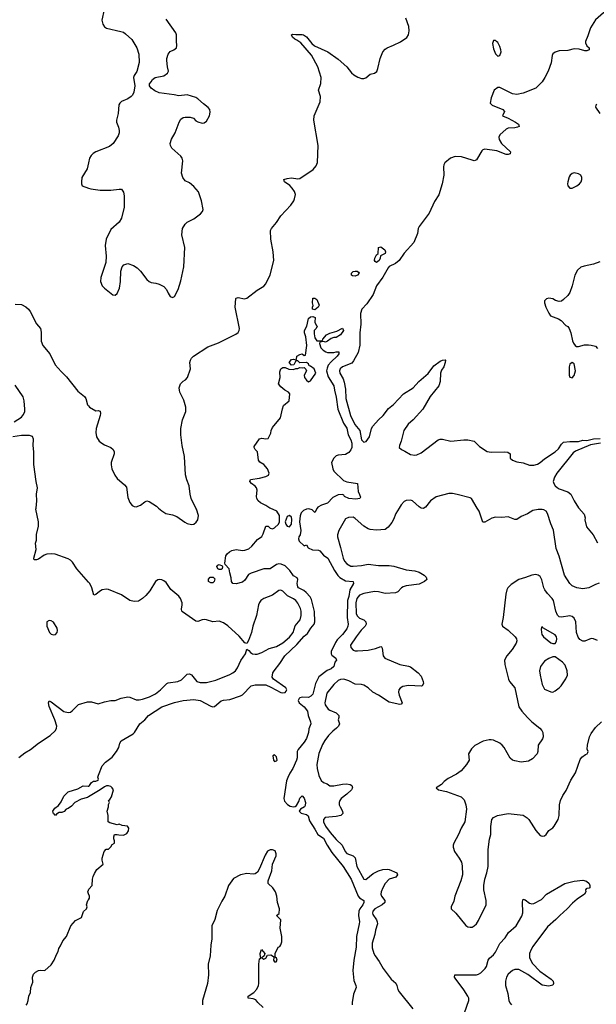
# Model space of a CAD drawing. Header units: inches. Extents: x 2220522 to 2384314, y 721474 to 893490.
# Tile 51 of 256: x 2249353 to 2254778, y 795333 to 804594. Entities that reach past the tile are written whole.
import ezdxf

# ---------------------------------------------------------------- set-up
doc = ezdxf.new("R2010")
doc.units = ezdxf.units.IN
doc.header["$MEASUREMENT"] = 0
for name, color, linetype in [('C2749', 7, 'Continuous'), ('C2759', 7, 'Continuous'), ('C2840', 7, 'Continuous'), ('C2850', 7, 'Continuous')]:
    doc.layers.add(name, color=color, linetype=linetype)

msp = doc.modelspace()

# ---------------------------------------------------------------- linework, layer by layer
at = {"layer": 'C2749', "color": 5}
for points, elevation in [([(2250000, 799304.8), (2249890, 799429.2), (2249850, 799491.4), (2249830, 799512), (2249810, 799524.5), (2249685.6, 799565.6), (2249650, 799571.5), (2249610, 799567.1), (2249583.9, 799556.1), (2249530, 799521.1), (2249510, 799513.5), (2249490, 799512.7), (2249485.3, 799530), (2249509.2, 799610), (2249502.8, 799670), (2249510, 799698), (2249512.3, 799752.3), (2249528.7, 799830), (2249530.3, 799869.7), (2249506.1, 799990), (2249507.2, 800000)], 180), ([(2249346.6, 797653.4), (2249401.2, 797698.8), (2249456.2, 797730), (2249531.6, 797790), (2249639.1, 797860.9), (2249688.7, 797910), (2249700.9, 797930), (2249701.2, 797950), (2249683.2, 798010), (2249630, 798134), (2249622.9, 798170), (2249630, 798186), (2249650, 798179.3), (2249767.7, 798087.7), (2249810, 798078), (2249830, 798081.6), (2249846.8, 798093.2), (2249905.7, 798154.3), (2249990, 798177.3), (2250000, 798177.2)], 180), ([(2250000, 797284.8), (2249990, 797279), (2249930, 797262), (2249872, 797230), (2249842, 797198), (2249810, 797175.3), (2249791.1, 797168.9), (2249770, 797148), (2249750, 797138), (2249723.6, 797136.4), (2249698, 797122), (2249690, 797108), (2249682, 797122), (2249670, 797126), (2249666, 797150), (2249683.1, 797176.9), (2249717.2, 797202.8), (2249743.1, 797236.9), (2249768, 797290), (2249810, 797330.8), (2249899.5, 797360.5), (2249950, 797386.8), (2249996, 797384), (2250000, 797386)], 160), ([(2250000, 796372.8), (2249993.2, 796390), (2250000, 796408.1)], 160), ([(2249414, 795326), (2249423.1, 795336.9), (2249434, 795370), (2249438, 795410), (2249454.6, 795445.4), (2249459, 795490), (2249478, 795542), (2249473.2, 795590), (2249483.2, 795616.8), (2249503.2, 795636.8), (2249530, 795650.8), (2249550, 795654.8), (2249590, 795651.3), (2249650, 795704.7), (2249679, 795750), (2249698, 795802), (2249715.3, 795830), (2249722, 795858), (2249738, 795882), (2249759, 795930), (2249792.7, 795970), (2249833.2, 796070), (2249879.3, 796120.7), (2249935.3, 796150), (2249954.6, 796205.4), (2249982, 796230), (2249988.7, 796250), (2249982, 796270), (2249995.3, 796310), (2250000, 796317.3)], 160)]:
    msp.add_lwpolyline(points, dxfattribs=dict(at, elevation=elevation))
at = {"layer": 'C2749', "color": 5, "elevation": 220}
msp.add_lwpolyline([(2249630, 798942.7), (2249607.3, 798930), (2249608, 798890), (2249634.8, 798830), (2249650, 798814.8), (2249670, 798807.3), (2249690, 798811), (2249705.2, 798830), (2249709.3, 798850), (2249704.5, 798870), (2249670, 798926.6), (2249650, 798940.9)], close=True, dxfattribs=at)
at = {"layer": 'C2759', "color": 5}
for points, elevation in [([(2250000, 797386), (2250009.3, 797390.7), (2250030, 797418), (2250049, 797431), (2250070, 797431.3), (2250090, 797442), (2250094, 797450), (2250089.1, 797469.1), (2250094, 797490), (2250130, 797576), (2250159, 797610), (2250223.2, 797656.8), (2250265.2, 797710), (2250285.2, 797750), (2250295.3, 797790), (2250308, 797810), (2250421.5, 797878.5), (2250434, 797890), (2250483.7, 797970), (2250529.8, 798010.2), (2250566, 798050), (2250690, 798131), (2250808.6, 798171.4), (2250890, 798190.9), (2250990, 798201.4), (2251050, 798190.2), (2251150, 798135.9), (2251170, 798132), (2251184.9, 798135.1), (2251250, 798186.3), (2251270, 798195.3), (2251330, 798200.3), (2251430, 798233.6), (2251450, 798245.3), (2251530, 798327.8), (2251570, 798339.4), (2251670, 798337), (2251717.3, 798317.3), (2251810, 798266.8), (2251830, 798261.5), (2251850, 798265.7), (2251860.8, 798279.2), (2251865.8, 798290), (2251855.9, 798310), (2251741.7, 798390), (2251729.8, 798410), (2251735.8, 798450), (2251746, 798470), (2251800.9, 798539.1), (2251847.7, 798610), (2251962, 798718), (2252030, 798795.4), (2252060.4, 798819.6), (2252090.8, 798870), (2252123.4, 798910), (2252128.8, 798930), (2252126.6, 799026.6), (2252099.7, 799139.7), (2252084.9, 799164.9), (2252047.6, 799207.6), (2252025, 799225), (2251976.3, 799250), (2251970, 799258.4), (2251962.8, 799290), (2251969.6, 799330), (2251964.5, 799344.5), (2251930, 799364.7), (2251894.8, 799414.8), (2251850, 799458), (2251813.2, 799473.2), (2251790, 799474.7), (2251770, 799468.5), (2251710, 799428.4), (2251650, 799427.8), (2251530, 799389.7), (2251505.4, 799374.6), (2251470, 799322), (2251450, 799305.1), (2251390, 799287.3), (2251358, 799290), (2251346, 799310), (2251344.1, 799344.1), (2251329.3, 799390), (2251325.2, 799430), (2251286, 799470), (2251283.1, 799483.1), (2251291.8, 799550), (2251304.2, 799570), (2251325.6, 799590), (2251350, 799601.1), (2251390, 799610.3), (2251450, 799601.7), (2251470, 799603.6), (2251510, 799618.3), (2251537.2, 799642.8), (2251590, 799704.2), (2251630, 799734.4), (2251643, 799757), (2251670, 799830.7), (2251690, 799830.8), (2251710, 799810.5), (2251730, 799805.7), (2251750, 799814.9), (2251787.3, 799850), (2251797.4, 799870), (2251797.3, 799930), (2251771.4, 799971.4), (2251710, 799998.3), (2251707.4, 800000)], 160), ([(2250660.3, 800000), (2250690, 799973), (2250726.8, 799950), (2250790, 799936.4), (2250830, 799921.6), (2250906.8, 799866.8), (2250930, 799855.8), (2250970, 799846.4), (2250990, 799850.6), (2251012.7, 799867.3), (2251029.4, 799890), (2251035.1, 799930), (2251016.9, 799990), (2251011.8, 800000)], 180), ([(2252153.2, 800000), (2252130, 799959), (2252103.2, 799983.2), (2252072, 799992), (2252050, 799989.6), (2252022.3, 799977.7), (2252002.7, 799957.2), (2251991.8, 799928.2), (2251985.2, 799870), (2251998.5, 799790), (2251992, 799750), (2251978.4, 799730), (2251975.3, 799710), (2251983.7, 799690), (2252030, 799644.9), (2252050, 799654), (2252067.4, 799627.4), (2252106.3, 799606.3), (2252165.3, 799605.3), (2252178.3, 799598.3), (2252210, 799557.8), (2252251.3, 799530), (2252314.9, 799414.9), (2252346.8, 799366.8), (2252366, 799346), (2252417.4, 799317.4), (2252490.1, 799310.1), (2252493.8, 799290), (2252458.9, 799230), (2252449.4, 799170), (2252437.9, 799130), (2252435.4, 798970), (2252443.9, 798910), (2252439.8, 798890), (2252430, 798865.3), (2252390.1, 798810), (2252340.2, 798759.8), (2252323.3, 798736.7), (2252282, 798650), (2252283.5, 798630), (2252290, 798615.8), (2252328.4, 798590), (2252333, 798570), (2252317.6, 798550), (2252308.9, 798510), (2252282, 798490), (2252246.1, 798473.8), (2252168, 798412), (2252135.2, 798350), (2252111, 798250), (2252093.1, 798230), (2252070, 798220.4), (2252010, 798222.4), (2251990, 798216.5), (2251981.8, 798210), (2251971.8, 798190), (2251981.1, 798170), (2252030.2, 798130), (2252060.3, 798090), (2252066, 798050), (2252090.3, 797990.4), (2252092.2, 797970), (2252074.7, 797925.3), (2252069.1, 797889.1), (2252050, 797832.8), (2252030, 797798.8), (2251972.4, 797730), (2251964.8, 797710), (2251964.4, 797650), (2251957.2, 797630), (2251922, 797550), (2251894, 797506), (2251874.7, 797465.3), (2251864.6, 797435.4), (2251838.9, 797270), (2251845.4, 797245.4), (2251871.3, 797211.3), (2251896.6, 797196.6), (2251929.2, 797190.8), (2251945.3, 797194.7), (2251956.8, 797203.2), (2251980.3, 797239.7), (2251990, 797270.7), (2252010, 797294), (2252030, 797270.8), (2252040.7, 797230), (2252037.3, 797202.7), (2252031.3, 797190), (2251994.8, 797170), (2251983.8, 797150), (2252000.7, 797130), (2252050, 797117.3), (2252065.5, 797105.5), (2252079.3, 797059.3), (2252130, 796981.3), (2252156.9, 796930), (2252210, 796895.3), (2252245.1, 796830), (2252290, 796761.4), (2252396.8, 796630), (2252470.8, 796510), (2252535.9, 796350), (2252550, 796333.5), (2252592.2, 796310), (2252590.7, 796290), (2252582.3, 796270), (2252552.8, 796230), (2252544.7, 796210), (2252541.5, 796170), (2252549.3, 796110), (2252547.8, 796090), (2252522.9, 795970), (2252519.2, 795870), (2252496.4, 795750), (2252487.8, 795650), (2252495.9, 795555.9), (2252516, 795510), (2252517.6, 795490), (2252492.4, 795430), (2252480.5, 795350), (2252480.5, 795330)], 160), ([(2252921.9, 800000), (2252890.3, 799950), (2252870, 799893.2), (2252853.9, 799866.1), (2252819.7, 799820.3), (2252790, 799800.5), (2252710, 799792.4), (2252650, 799799.8), (2252630, 799805.3), (2252590, 799828.9), (2252510, 799903.4), (2252490, 799914.9), (2252447.8, 799912.2), (2252419.5, 799900.5), (2252356.9, 799790), (2252342.4, 799750), (2252341.5, 799730), (2252372.8, 799630), (2252396.8, 799530), (2252410, 799501.3), (2252430, 799474.6), (2252470, 799454.9), (2252490, 799453.2), (2252570, 799460.2), (2252630, 799472.9), (2252730, 799459.7), (2252830, 799460.3), (2252873.9, 799453.9), (2252990, 799419), (2253070, 799409), (2253110, 799396.5), (2253159.1, 799370), (2253178, 799350), (2253182, 799330), (2253160.7, 799310), (2253110, 799286.2), (2252990, 799267.8), (2252961.3, 799258.7), (2252946, 799250), (2252910, 799212.6), (2252890, 799202), (2252790, 799196.8), (2252730, 799214), (2252690, 799215.7), (2252590, 799197.8), (2252550, 799181.1), (2252525.4, 799150), (2252516.2, 799110), (2252519.8, 799010), (2252527.4, 798987.4), (2252536.4, 798976.4), (2252550, 798965.7), (2252590.6, 798950), (2252610, 798930.6), (2252611.8, 798910), (2252603.7, 798890), (2252566.4, 798853.6), (2252517.4, 798790), (2252466.3, 798710), (2252468.9, 798690), (2252490, 798665.3), (2252510, 798657), (2252530, 798656.5), (2252630, 798665.5), (2252700.1, 798679.9), (2252750, 798698.4), (2252755.8, 798695.8), (2252764.1, 798684.1), (2252771.5, 798611.5), (2252788.2, 798590), (2252928.3, 798528.3), (2253010, 798514.4), (2253030, 798506.7), (2253100.4, 798450), (2253130, 798419.1), (2253150.5, 798370), (2253150.8, 798350), (2253138, 798330), (2253130, 798326), (2253010, 798333.3), (2252958.6, 798321.4), (2252933, 798307), (2252918.7, 798290), (2252915.6, 798270), (2252921.8, 798241.8), (2252952.2, 798170), (2252943.4, 798156.6), (2252928.4, 798151.6), (2252830, 798173.6), (2252730, 798241.6), (2252676.9, 798270), (2252630, 798311), (2252590, 798335.9), (2252570, 798342), (2252510, 798345.8), (2252450, 798376.4), (2252402, 798390), (2252370, 798388.5), (2252350, 798378), (2252310, 798340.4), (2252241.6, 798258.4), (2252224.4, 798170), (2252226.9, 798150), (2252256, 798110), (2252270, 798099.2), (2252330, 798075.8), (2252354.9, 798050), (2252356.4, 798030), (2252350.6, 798010), (2252363, 797970), (2252352.2, 797950), (2252333.7, 797930), (2252297.8, 797902.2), (2252259.6, 797860.4), (2252224.5, 797815.5), (2252201.9, 797778.1), (2252167.3, 797692.7), (2252150.1, 797590), (2252152.5, 797550), (2252166.7, 797486.7), (2252190, 797438), (2252210, 797418.7), (2252245.7, 797405.7), (2252270, 797388.2), (2252308.6, 797388.6), (2252390, 797404.6), (2252426.5, 797406.5), (2252461, 797401), (2252478.7, 797390), (2252484.9, 797370), (2252474, 797350), (2252431.6, 797310), (2252377.3, 797270), (2252364.4, 797250), (2252358.5, 797230), (2252359.6, 797210), (2252366.7, 797190), (2252391.6, 797150), (2252393.4, 797126.6), (2252373.4, 797110), (2252330, 797098.5), (2252228.4, 797091.6), (2252210.3, 797070), (2252212.4, 797050), (2252230.1, 797010), (2252272.9, 796950), (2252330, 796883.5), (2252385.4, 796830), (2252414.8, 796770), (2252430, 796753.1), (2252490, 796731), (2252507.7, 796710), (2252526.3, 796630), (2252590, 796510.4), (2252610, 796507.6), (2252677.4, 796562.6), (2252730, 796590.2), (2252770, 796600.6), (2252810, 796605.2), (2252830, 796601.6), (2252902.4, 796570), (2252906, 796550), (2252891.6, 796530), (2252830, 796509.8), (2252791, 796470), (2252770, 796429.7), (2252755, 796390), (2252752.2, 796370), (2252757.1, 796350), (2252789.1, 796310), (2252787.7, 796290), (2252763.2, 796270), (2252693.6, 796230), (2252676.9, 796210), (2252672.9, 796190), (2252676.8, 796176.8), (2252709, 796129), (2252717.1, 796110), (2252718.3, 796090), (2252699.3, 796030), (2252693.8, 795990), (2252667.9, 795910), (2252670, 795864.7), (2252686.4, 795810), (2252697.1, 795790), (2252736.4, 795736.4), (2252771.4, 795671.4), (2252847, 795570), (2252892.2, 795532.2), (2252902.6, 795510), (2252911.5, 795471.5), (2252924.4, 795450), (2253053.1, 795290)], 180), ([(2253154.9, 800000), (2253150, 799997.4), (2253133, 800000)], 180), ([(2254806.2, 799293.8), (2254770, 799281.6), (2254707.3, 799250), (2254650, 799242), (2254593.2, 799250), (2254550, 799269.8), (2254530, 799292.6), (2254479.2, 799370), (2254427.1, 799547.1), (2254399.6, 799619.6), (2254373.7, 799793.7), (2254350, 799851.3), (2254318.1, 799950), (2254305.6, 799970), (2254284.3, 799984.3), (2254270, 799988.3), (2254232.2, 799987.8), (2254181.5, 799978.5), (2254130, 799947.6), (2254070, 799920.3), (2254030, 799894), (2254010, 799892.9), (2253950, 799917.7), (2253890, 799912), (2253830, 799914.4), (2253796, 799904), (2253730, 799867), (2253710, 799869.4), (2253676, 799970), (2253657.6, 800000)], 180), ([(2254612.6, 800000), (2254662.5, 799942.5), (2254673.4, 799910), (2254669.3, 799890), (2254684.3, 799824.3), (2254747.2, 799750), (2254790, 799674)], 180), ([(2254790, 798755.6), (2254750, 798771.1), (2254730, 798773.7), (2254670, 798749.8), (2254650, 798749.8), (2254624.2, 798764.2), (2254607.4, 798787.4), (2254593, 798830), (2254583.8, 798930), (2254570, 798965.6), (2254550, 798982.2), (2254530, 798986.4), (2254450, 798973.4), (2254430, 798978.6), (2254413.2, 798993.2), (2254396.6, 799030), (2254374.4, 799130), (2254363.7, 799150), (2254317.5, 799197.5), (2254294.1, 799230), (2254284.5, 799250), (2254265.1, 799325.1), (2254250, 799356), (2254230, 799369.5), (2254210, 799374.5), (2254170, 799369.6), (2254112.9, 799347.1), (2254050.2, 799329.8), (2253976.9, 799283.1), (2253946, 799250), (2253936.4, 799230), (2253927.2, 799190), (2253902.4, 798970), (2253890.6, 798910), (2253894.8, 798890), (2253950, 798852.4), (2254016, 798790), (2254027.6, 798770), (2254030, 798752), (2254023.7, 798730), (2253986.4, 798670), (2253935.6, 798610), (2253913.4, 798570), (2253916, 798530), (2253951.2, 798391.2), (2253962, 798370), (2254010.1, 798310.1), (2254050.2, 798130), (2254078.2, 798090), (2254130, 798030.3), (2254170, 797988.8), (2254246.4, 797930), (2254266, 797910), (2254275.3, 797890), (2254276.5, 797850), (2254270.3, 797830), (2254230.4, 797770), (2254228.9, 797710), (2254222.6, 797690), (2254179.1, 797640.9), (2254140.2, 797619.8), (2254070.4, 797609.6), (2254010, 797622), (2253989.8, 797629.8), (2253966.8, 797646.8), (2253910, 797749.6), (2253891.8, 797771.8), (2253870, 797788.5), (2253810, 797816.9), (2253790, 797820.4), (2253770, 797820.4), (2253712.3, 797807.7), (2253634, 797766), (2253603.2, 797736.8), (2253575.8, 797690), (2253580.3, 797630), (2253556.9, 797590), (2253505.3, 797530), (2253462.2, 797497.8), (2253383, 797457), (2253347.3, 797430), (2253319.9, 797400.1), (2253272, 797370), (2253292, 797350), (2253370, 797336.3), (2253506, 797286), (2253535, 797255), (2253551.8, 797210), (2253557, 797170), (2253542, 797050), (2253504.9, 796990), (2253481.6, 796930), (2253436.3, 796850), (2253430.6, 796830), (2253430.5, 796810), (2253443.8, 796770), (2253488.1, 796708.1), (2253509, 796669), (2253515.4, 796635.4), (2253518.6, 796550), (2253504.2, 796495.8), (2253448.2, 796350), (2253438, 796302), (2253411, 796250), (2253411.1, 796231.1), (2253454.8, 796190), (2253550, 796074.8), (2253570, 796062), (2253590, 796058), (2253610, 796059.3), (2253630, 796070.5), (2253650, 796090.5), (2253670, 796122), (2253741.1, 796270), (2253741.7, 796310), (2253718.8, 796410), (2253718.8, 796450), (2253727.6, 796510), (2253747.3, 796570), (2253759.8, 796630), (2253761.5, 796790), (2253774.5, 796885.5), (2253785.4, 796930), (2253785.1, 797005.1), (2253793.6, 797070), (2253810.9, 797089.1), (2253849.8, 797110.2), (2253950, 797129.2), (2254090, 797112), (2254127, 797087), (2254143.1, 797070), (2254210, 796967.3), (2254250, 796922), (2254270, 796914.8), (2254290, 796917.3), (2254305.2, 796930), (2254331.6, 796968.4), (2254367.5, 796992.5), (2254382.7, 797010), (2254419.6, 797070), (2254428, 797110), (2254430.9, 797209.1), (2254442.3, 797250), (2254464, 797296), (2254495.7, 797344.3), (2254537.4, 797442.6), (2254582, 797510), (2254625, 797635), (2254643, 797657), (2254676.3, 797683.7), (2254693.2, 797690), (2254698.9, 797701.1), (2254702.7, 797710), (2254692.9, 797732.9), (2254693.7, 797770), (2254715.1, 797850), (2254730, 797880.5), (2254770, 797936.4), (2254825.6, 797990)], 220), ([(2250000, 798177.2), (2250030, 798176.9), (2250090, 798158), (2250150, 798178.7), (2250210, 798190.3), (2250250, 798192.2), (2250307.5, 798212.5), (2250370, 798224), (2250390, 798221.8), (2250450, 798197.9), (2250476.1, 798196.1), (2250510, 798202.3), (2250574.4, 798225.6), (2250630, 798252.7), (2250677, 798290), (2250737.4, 798350), (2250750, 798355.7), (2250840.7, 798370), (2250876.3, 798383.7), (2250930, 798438.5), (2250950, 798440.2), (2250970, 798431.3), (2251020.9, 798370), (2251050, 798359.2), (2251110, 798360.8), (2251197.8, 798382.2), (2251330, 798435.3), (2251358, 798450), (2251382, 798470), (2251403.4, 798496.6), (2251432.9, 798567.1), (2251477.2, 798630), (2251490, 798674), (2251510, 798662), (2251523.5, 798643.5), (2251542, 798630), (2251570, 798624.9), (2251587.5, 798627.5), (2251630, 798641.3), (2251701.6, 798678.4), (2251770, 798697.5), (2251830, 798732.3), (2251890, 798786.1), (2251925.7, 798830), (2251946.1, 798893.9), (2251992, 798948), (2252001, 798990), (2252000.7, 799030), (2251994.4, 799054.4), (2251970, 799105.1), (2251952.5, 799130), (2251930, 799147.3), (2251874.1, 799174.1), (2251830, 799217.6), (2251810, 799227.6), (2251790, 799225.1), (2251730, 799180.5), (2251650.6, 799150), (2251623, 799130), (2251610, 799112.7), (2251600.3, 799090), (2251580.2, 798990), (2251547.6, 798890), (2251533.4, 798830), (2251505.5, 798754.5), (2251490, 798726), (2251470, 798734), (2251416.4, 798796.4), (2251312.3, 798892.3), (2251270, 798922.7), (2251230, 798936.4), (2251170, 798932), (2251110, 798949.7), (2251090, 798951.3), (2251070, 798949.6), (2251030, 798933.6), (2251010, 798936.9), (2250884.8, 799024.8), (2250878, 799030), (2250874, 799050), (2250882.6, 799090), (2250881.7, 799110), (2250864.6, 799150), (2250850, 799171.2), (2250775.6, 799235.6), (2250730, 799301.2), (2250710, 799316.6), (2250690, 799324.8), (2250670, 799329.5), (2250653, 799327), (2250630, 799310.5), (2250576.4, 799223.6), (2250541.4, 799178.6), (2250510, 799148.7), (2250470, 799126.1), (2250430, 799123.1), (2250390, 799132.7), (2250310, 799185.9), (2250190, 799234.7), (2250170, 799236.7), (2250130, 799231.1), (2250103.7, 799216.3), (2250070, 799186.2), (2250050, 799181.6), (2250030.5, 799250), (2250011.7, 799291.7), (2250000, 799304.8)], 180), ([(2250000, 796408.1), (2250003.2, 796416.8), (2250034, 796450), (2250039, 796510), (2250045.6, 796534.4), (2250057.2, 796562.8), (2250080.2, 796599.8), (2250138, 796650), (2250128, 796690), (2250128.4, 796708.4), (2250148.4, 796771.6), (2250167.3, 796792.7), (2250190, 796794), (2250210, 796814), (2250223.1, 796836.9), (2250246, 796850), (2250246, 796870), (2250238, 796890), (2250238, 796910), (2250246, 796930), (2250270, 796932), (2250286, 796926), (2250330, 796922.8), (2250361.2, 796938.8), (2250376.5, 796963.5), (2250379, 796990), (2250368.7, 797008.7), (2250316.4, 797016.4), (2250290, 797028), (2250270, 797022), (2250200.4, 797040.4), (2250186, 797050), (2250186, 797110), (2250175.3, 797150), (2250188.7, 797190), (2250188.4, 797211.6), (2250198, 797230), (2250188, 797250), (2250200.4, 797259.6), (2250216.5, 797283.5), (2250235.3, 797350), (2250224, 797370), (2250210, 797381.2), (2250190, 797389), (2250170, 797389), (2250150, 797379), (2250110.6, 797349.4), (2250000, 797284.8)], 160), ([(2251643.6, 795303.6), (2251594.5, 795350), (2251575.1, 795375), (2251550, 795384), (2251502, 795390), (2251501.2, 795410), (2251555.7, 795444.3), (2251583.8, 795476.2), (2251599.8, 795510), (2251603.5, 795530), (2251602.4, 795710), (2251610, 795762), (2251626, 795770), (2251618, 795778), (2251614, 795810), (2251628.7, 795850), (2251658, 795810), (2251651.6, 795788.4), (2251632, 795770), (2251650, 795758), (2251670, 795766), (2251685.6, 795794.4), (2251717.3, 795797.3), (2251742, 795782), (2251744.7, 795770), (2251741, 795750), (2251750, 795732), (2251767.3, 795732.7), (2251775.3, 795750), (2251770, 795766), (2251758, 795778), (2251755.3, 795810), (2251786, 795870), (2251802, 795878), (2251810, 795892), (2251818.4, 795921.6), (2251819.5, 795970), (2251802.7, 796050), (2251809.1, 796129.1), (2251769.3, 796170), (2251793.2, 796186.8), (2251796, 796230), (2251779.6, 796290), (2251773.6, 796350), (2251758.4, 796390), (2251734, 796430), (2251689.8, 796470), (2251690, 796494), (2251724.3, 796590), (2251732.8, 796650), (2251764.8, 796730), (2251767.1, 796750), (2251756.6, 796776.6), (2251730, 796787.2), (2251710, 796786.6), (2251684.8, 796775.2), (2251662.6, 796737.4), (2251610, 796609.7), (2251590, 796576.3), (2251570, 796559.5), (2251550, 796557.6), (2251490, 796564.5), (2251430, 796550.8), (2251364.2, 796515.8), (2251318.9, 796450), (2251284, 796350), (2251255.3, 796304.7), (2251210, 796215.8), (2251189.7, 796130), (2251162.1, 796070), (2251160.5, 795950), (2251151.1, 795890), (2251146.1, 795790), (2251126.3, 795710), (2251130.1, 795610.1), (2251118.7, 795530), (2251074.4, 795370), (2251071.5, 795330)], 160), ([(2253514.4, 795190), (2253578.2, 795370), (2253577.4, 795390), (2253568.8, 795410), (2253532.9, 795470), (2253450, 795580.5), (2253445, 795590), (2253446.6, 795610), (2253650, 795612.2), (2253670, 795617), (2253690, 795629), (2253731.3, 795668.7), (2253745, 795690), (2253762, 795750), (2253772.4, 795767.6), (2253810, 795797.6), (2253830, 795822.5), (2253870, 795903.9), (2253920.2, 795959.8), (2253950.6, 796010), (2254024, 796070), (2254078.3, 796161.7), (2254087.7, 796192.3), (2254083.3, 796296.7), (2254090, 796323), (2254110, 796314.7), (2254150, 796283.2), (2254170, 796277.6), (2254190, 796280.1), (2254260.7, 796319.3), (2254310, 796370.2), (2254481.2, 796470), (2254570, 796491.5), (2254650, 796499.5), (2254684.7, 796490), (2254711.3, 796470), (2254718, 796450), (2254716, 796430), (2254710, 796425.2), (2254690, 796424), (2254682, 796418), (2254676, 796410), (2254678.8, 796390), (2254666.8, 796370), (2254598.2, 796321.8), (2254555.1, 796284.9), (2254503.7, 796230), (2254433.7, 796170), (2254397, 796130), (2254319.5, 796060.5), (2254181.7, 795878.3), (2254163.8, 795850), (2254148.3, 795811.7), (2254149.4, 795770), (2254176, 795716), (2254245.5, 795645.5), (2254352, 795570), (2254372, 795550), (2254376.4, 795530), (2254367.3, 795512.7), (2254330, 795503.5), (2254270, 795513.1), (2254134, 795614), (2254050, 795661.4), (2254010, 795661), (2253990.1, 795649.9), (2253950, 795617), (2253934, 795590), (2253923.7, 795550), (2253923.1, 795510), (2253944.9, 795435.1), (2253954, 795370), (2253965.8, 795345.8), (2253981.3, 795330)], 180), ([(2250000, 796317.3), (2250008.9, 796331.1), (2250009, 796350), (2250000, 796372.8)], 160)]:
    msp.add_lwpolyline(points, dxfattribs=dict(at, elevation=elevation))
for points, elevation in [([(2251890, 799929.2), (2251870, 799922.7), (2251850.4, 799870), (2251855.8, 799850), (2251870, 799830.5), (2251890, 799823.1), (2251909.6, 799850), (2251914.2, 799894.2), (2251910, 799915.3)], 160), ([(2251230, 799422), (2251218, 799430), (2251208.7, 799450), (2251216.4, 799463.6), (2251230, 799471.3), (2251258, 799458), (2251262, 799450), (2251258, 799430), (2251250, 799424)], 160), ([(2251150, 799298), (2251128, 799310), (2251128.4, 799331.6), (2251146, 799350), (2251174, 799350), (2251190, 799334), (2251182, 799310), (2251170, 799298)], 160), ([(2254270, 798882), (2254261, 798879), (2254258, 798862), (2254261.1, 798830), (2254266.5, 798810), (2254281.7, 798790), (2254350, 798733.7), (2254370, 798725.3), (2254390, 798728.2), (2254404, 798750), (2254407.3, 798770), (2254402.7, 798790), (2254390, 798809.6), (2254274.2, 798874.2)], 240), ([(2254390, 798602.7), (2254370, 798600.9), (2254330, 798587), (2254290, 798560.9), (2254253, 798510), (2254243.8, 798470), (2254248.4, 798430), (2254270, 798342), (2254290, 798298.8), (2254350, 798273.4), (2254370, 798270.6), (2254390, 798280.5), (2254429.2, 798310), (2254446, 798330), (2254490, 798396), (2254506.6, 798430), (2254504.5, 798470), (2254483.9, 798523.9), (2254461.2, 798550)], 240), ([(2251750, 797679.3), (2251736, 797670), (2251740.5, 797630), (2251750, 797617.3), (2251770, 797624), (2251774, 797630), (2251770, 797662)], 160)]:
    msp.add_lwpolyline(points, close=True, dxfattribs=dict(at, elevation=elevation))
at = {"layer": 'C2840', "color": 5}
for points, elevation in [([(2250000, 803246), (2249986.7, 803190), (2249938.8, 803110), (2249934, 803070), (2249934, 803050), (2249941, 803030), (2250000, 803010.5)], 220), ([(2249310, 801919.6), (2249370, 801916.5), (2249410, 801893.6), (2249435.2, 801870), (2249450.2, 801850), (2249510, 801733), (2249548.2, 801690), (2249554.8, 801654.8), (2249556.3, 801570), (2249569.3, 801530), (2249637.2, 801450), (2249688.4, 801348.4), (2249743.5, 801283.5), (2249794.1, 801234.1), (2249900.1, 801100.1), (2249961.7, 801050), (2249974.7, 801030), (2249992.4, 800972.4), (2250000, 800961.6)], 180), ([(2249301.3, 800810), (2249370, 800856.8), (2249390, 800881.1), (2249400.9, 800910), (2249403, 800930), (2249394.3, 801010), (2249385.7, 801045.7), (2249310, 801155.6)], 180), ([(2249507.2, 800000), (2249514.3, 800070), (2249511.8, 800130), (2249521.8, 800190), (2249508.1, 800250), (2249487.3, 800410), (2249487.3, 800530), (2249478.7, 800590), (2249482.4, 800650), (2249473.4, 800673.4), (2249444, 800684), (2249370, 800683.5), (2249290, 800669.8)], 180)]:
    msp.add_lwpolyline(points, dxfattribs=dict(at, elevation=elevation))
at = {"layer": 'C2850', "color": 5}
for points, elevation in [([(2250148.7, 804690), (2250124.4, 804590), (2250134.9, 804550), (2250150, 804528), (2250170, 804512.4), (2250304.1, 804484.1), (2250330, 804475.6), (2250350, 804462), (2250406.6, 804406.6), (2250455.8, 804330), (2250474, 804270), (2250475.8, 804190), (2250454.6, 804105.4), (2250431, 804070), (2250424, 804050), (2250436.3, 803970), (2250428.5, 803911.5), (2250415.8, 803884.2), (2250402.8, 803870), (2250370.3, 803849.6), (2250310, 803823.7), (2250294, 803810), (2250286.1, 803793.9), (2250279.5, 803710), (2250262.4, 803650), (2250262.4, 803630), (2250282.6, 803582.6), (2250290.3, 803550.3), (2250290.3, 803530), (2250279.1, 803500.9), (2250231.7, 803430), (2250198.7, 803401.3), (2250070, 803349.6), (2250045.1, 803334.9), (2250025.1, 803314.9), (2250010.4, 803290), (2250000, 803246)], 220), ([(2254870, 804678.7), (2254770, 804592.8), (2254722.5, 804517.5), (2254699.6, 804440.4), (2254677.4, 804390), (2254676.4, 804376.4), (2254687.5, 804347.5), (2254710.2, 804330), (2254711.7, 804310), (2254690, 804301.8), (2254670, 804302.1), (2254616.9, 804316.9), (2254570, 804318.1), (2254510, 804305.4), (2254430, 804300.2), (2254390.4, 804289.6), (2254368.9, 804271.1), (2254362.6, 804257.4), (2254352.1, 804187.9), (2254324.3, 804110), (2254294.3, 804050), (2254268.1, 804010), (2254210, 803949.4), (2254090, 803902.9), (2254030, 803891), (2253990, 803897), (2253870, 803957.2), (2253850, 803957.2), (2253816, 803930), (2253790, 803858), (2253780.7, 803810), (2253797.3, 803790), (2253899.1, 803750), (2253914, 803730), (2253894.8, 803690), (2253950, 803667.2), (2254019.1, 803630), (2254046.8, 803610), (2254050.8, 803590), (2254036.5, 803583.5), (2254010, 803576.3), (2253950, 803572.4), (2253930, 803565.1), (2253869.2, 803510.8), (2253861.3, 803490), (2253865.4, 803465.4), (2253884.4, 803430), (2253970.5, 803350), (2253967.7, 803332.3), (2253950, 803325.4), (2253930, 803325.7), (2253840.8, 803360.8), (2253730, 803374.5), (2253711.3, 803368.7), (2253700.2, 803359.8), (2253650, 803276.2), (2253638.8, 803270), (2253630, 803267.1), (2253610, 803271.2), (2253510, 803305.3), (2253451.5, 803308.5), (2253407.3, 803292.7), (2253354, 803246), (2253344.7, 803230), (2253340.7, 803210), (2253342, 803130), (2253328.9, 803050), (2253294.9, 802945.1), (2253256.6, 802883.4), (2253206.5, 802773.5), (2253111.2, 802650), (2253103.3, 802630), (2253095.7, 802584.3), (2253060.4, 802499.6), (2252970, 802397.4), (2252923.2, 802330), (2252890, 802301.1), (2252830, 802271.7), (2252819.5, 802260.5), (2252770, 802173.2), (2252709.5, 802090), (2252679.7, 802010), (2252619.3, 801920.7), (2252573, 801870), (2252560.2, 801830), (2252562.5, 801730), (2252552.3, 801650), (2252553.8, 801533.8), (2252537.5, 801462.5), (2252494.1, 801385.9), (2252476.6, 801363.4), (2252390, 801327.4), (2252369.4, 801310), (2252360.9, 801290), (2252363.7, 801270), (2252394.9, 801215), (2252406, 801186), (2252417.7, 801117.7), (2252420.4, 801030), (2252465.5, 800870), (2252506, 800785.9), (2252552, 800730), (2252570, 800643.7), (2252590, 800620.8), (2252612.4, 800627.6), (2252643.1, 800670), (2252664.2, 800750), (2252675.4, 800770), (2252729, 800831), (2252774, 800870), (2252822.8, 800937.2), (2252870, 800975.3), (2252964.2, 801075.8), (2253053.6, 801130), (2253108.2, 801190), (2253195.2, 801264.8), (2253250, 801336.9), (2253310, 801380.7), (2253330, 801390.8), (2253354.4, 801394.4), (2253358, 801390), (2253357.3, 801370), (2253344.9, 801330), (2253322, 801298), (2253311.4, 801268.6), (2253307.7, 801190), (2253295.2, 801150), (2253213.4, 801050), (2253145.2, 800930), (2253053.8, 800830), (2253006.4, 800790), (2252967.8, 800730), (2252940.6, 800630), (2252925.2, 800590), (2252924.6, 800570), (2252943.8, 800550), (2252977, 800537), (2253030, 800505), (2253070, 800499.3), (2253090, 800502), (2253130, 800519.7), (2253290, 800641.4), (2253310, 800649.4), (2253330, 800649.4), (2253410.8, 800629.2), (2253530, 800642.9), (2253570, 800642), (2253629.1, 800629.1), (2253678.3, 800578.3), (2253750, 800532.5), (2253790, 800525.1), (2253910.2, 800530.2), (2253946.6, 800526.6), (2253967.3, 800510), (2253967.7, 800470), (2253990.5, 800450), (2254030, 800435.2), (2254090, 800424.5), (2254150, 800404.5), (2254190, 800403.5), (2254225.9, 800414.1), (2254250, 800428), (2254290, 800463.2), (2254390, 800528.2), (2254422.4, 800557.6), (2254450, 800602), (2254470, 800619), (2254530, 800626.5), (2254610, 800627.1), (2254650, 800637.6), (2254690, 800634.4), (2254750, 800650.2), (2254814.9, 800654.9)], 180), ([(2250000, 803010.5), (2250022.9, 803002.9), (2250110, 802990.3), (2250210, 802990.3), (2250290, 803000.7), (2250310, 802998.8), (2250330.4, 802970), (2250336.3, 802936.3), (2250336, 802830), (2250311.7, 802728.3), (2250290.3, 802689.7), (2250210, 802619), (2250165.5, 802530), (2250157.1, 802470), (2250168.2, 802370), (2250163, 802310), (2250116.4, 802170), (2250114.9, 802130), (2250130.4, 802090.4), (2250150, 802067.3), (2250230, 802007.3), (2250250, 802004), (2250270, 802018.8), (2250292.5, 802067.5), (2250301.3, 802130), (2250304.2, 802230), (2250318.4, 802270), (2250333.1, 802286.9), (2250370, 802299.3), (2250422.9, 802282.9), (2250459.4, 802259.4), (2250488.5, 802230), (2250550, 802150.4), (2250570, 802132.4), (2250590, 802121.3), (2250635.3, 802115.3), (2250665.5, 802105.5), (2250710, 802084), (2250735.1, 802055.1), (2250750, 802021), (2250770, 801991), (2250790, 801981), (2250810, 801991), (2250843.3, 802056.7), (2250870, 802138.8), (2250897.6, 802270), (2250905.7, 802450), (2250879.4, 802570), (2250885.8, 802630), (2250909, 802671), (2250929.8, 802690.2), (2250990, 802720.4), (2251053.7, 802766.3), (2251074.3, 802790), (2251078.3, 802810), (2251062.7, 802890), (2251034.3, 802974.3), (2250990, 803025.6), (2250950, 803058.4), (2250910, 803079.5), (2250887.3, 803110), (2250876.9, 803150), (2250886.5, 803266.5), (2250882.4, 803290), (2250867.8, 803310), (2250785.1, 803385.1), (2250772.3, 803410), (2250769.8, 803430), (2250781, 803470), (2250816.5, 803530), (2250853.3, 803630), (2250870, 803657.8), (2250890, 803672.6), (2250910, 803678), (2250957.5, 803677.5), (2250987.5, 803667.5), (2251010, 803643.8), (2251030, 803633), (2251070, 803622), (2251090, 803622.8), (2251110, 803638.8), (2251137.6, 803690), (2251144.5, 803724.5), (2251140.9, 803750), (2251127.5, 803767.5), (2251081.3, 803801.3), (2251030, 803849.4), (2251010, 803860.7), (2250930, 803886), (2250850, 803877.6), (2250807.9, 803887.9), (2250664.8, 803904.8), (2250623.2, 803923.2), (2250590, 803948.7), (2250575.3, 803970), (2250575.3, 803990), (2250588.7, 804010), (2250604, 804030), (2250629, 804050), (2250710, 804066.4), (2250744, 804090), (2250754, 804110), (2250743.7, 804150), (2250737, 804210), (2250738, 804230), (2250749.3, 804270), (2250770, 804294.8), (2250802, 804310), (2250829, 804330), (2250832.7, 804350), (2250826.8, 804393.2), (2250829.4, 804450), (2250820.9, 804470), (2250730, 804599.6)], 220), ([(2251011.8, 800000), (2250966, 800090), (2250955.6, 800130), (2250948.7, 800210), (2250925.7, 800265.7), (2250913, 800313), (2250904.4, 800484.4), (2250882.8, 800590), (2250870.6, 800690), (2250869.9, 800749.9), (2250885.9, 800830), (2250914.7, 800910), (2250916.8, 800950), (2250896.4, 801016.4), (2250860.3, 801090), (2250855.1, 801110), (2250853, 801130), (2250864.5, 801170), (2250890, 801193.4), (2250913, 801207), (2250931.3, 801228.7), (2250959.6, 801310), (2250954.7, 801370), (2250959.7, 801390), (2250969.7, 801410), (2250989.6, 801430), (2251122.3, 801517.7), (2251224.9, 801555.1), (2251385.4, 801634.6), (2251409.5, 801650.5), (2251419.3, 801670), (2251420.9, 801690), (2251379.8, 801890), (2251386, 801970), (2251390, 801975.5), (2251410, 801981.1), (2251467.7, 801967.8), (2251490, 801973.1), (2251587.6, 802050), (2251650, 802087), (2251670, 802110.4), (2251710, 802194), (2251744.6, 802330), (2251739.3, 802410), (2251714.8, 802530), (2251713.6, 802610), (2251722.9, 802630), (2251770, 802684.9), (2251809.8, 802750.2), (2251902.6, 802850), (2251931.1, 802890), (2251939.7, 802910), (2251946.6, 802950), (2251937.4, 802977.4), (2251915.6, 803010), (2251893.3, 803033.3), (2251843.7, 803070), (2251837.2, 803090), (2251870, 803101.3), (2251910, 803105.7), (2251970, 803096.5), (2251990, 803101.1), (2252115.5, 803184.5), (2252142.3, 803217.8), (2252154.3, 803250), (2252160.3, 803410), (2252120.5, 803650), (2252124.5, 803690), (2252179.7, 803820.3), (2252183, 803870), (2252165.6, 803930), (2252186.3, 803993.7), (2252188.5, 804050), (2252156.5, 804150), (2252098.9, 804258.9), (2251997, 804377), (2251961.4, 804401.4), (2251940.9, 804410), (2251920.7, 804430), (2251910, 804452), (2251923.2, 804456.8), (2251950, 804453), (2252010, 804454.8), (2252022, 804450), (2252050, 804431), (2252100.5, 804370), (2252128.2, 804348.2), (2252253.4, 804290), (2252350, 804223.1), (2252430, 804151.7), (2252474.2, 804094.2), (2252495.4, 804075.4), (2252533.5, 804053.5), (2252570, 804041.2), (2252590, 804040.2), (2252610, 804047.6), (2252650, 804082), (2252690, 804090.3), (2252712.7, 804107.3), (2252723.9, 804136.1), (2252744.3, 804230), (2252770.8, 804290), (2252790, 804315.9), (2252810, 804330.1), (2252870, 804352.6), (2252934.2, 804385.8), (2252994.6, 804425.4), (2253010.6, 804450), (2253016.2, 804490), (2253013.3, 804530), (2252986.9, 804606.9)], 180), ([(2254782, 803798), (2254774.8, 803790), (2254770.8, 803770), (2254811, 803710)], 220), ([(2254810, 802314.8), (2254750, 802293.1), (2254663, 802277), (2254633.8, 802266.2), (2254601.2, 802238.8), (2254574.4, 802190), (2254551.7, 802090), (2254530, 802029.3), (2254510, 801999.5), (2254470, 801960.9), (2254450, 801946.6), (2254430, 801942), (2254392.7, 801952.7), (2254370, 801969.5), (2254330, 801973.3), (2254310, 801969.3), (2254290.6, 801949.4), (2254290.6, 801929.4), (2254302.4, 801890), (2254330, 801834.8), (2254347.7, 801810), (2254421.3, 801781.3), (2254445.9, 801765.8), (2254490, 801718.8), (2254510, 801706.8), (2254524, 801690), (2254538, 801650), (2254554.4, 801574.4), (2254562.8, 801550), (2254578, 801530), (2254590, 801521), (2254610, 801521), (2254665.6, 801534.4), (2254703.9, 801536.1), (2254730, 801534), (2254770, 801521.6), (2254790, 801500.7)], 220), ([(2251707.4, 800000), (2251670, 800024.7), (2251619, 800050), (2251596, 800070), (2251583.7, 800090), (2251580.9, 800110), (2251586, 800170), (2251581.2, 800190), (2251567.3, 800207.3), (2251535.3, 800230), (2251518, 800250), (2251526, 800270), (2251610, 800282), (2251670, 800296.3), (2251693.2, 800310), (2251700.9, 800330), (2251686, 800370), (2251650, 800409.2), (2251612.5, 800432.5), (2251601.2, 800450), (2251589.3, 800529.3), (2251569, 800550), (2251558, 800570), (2251560.4, 800579.6), (2251610, 800652), (2251630, 800658), (2251670, 800652), (2251690, 800654), (2251716, 800704), (2251719.3, 800730), (2251730, 800758), (2251807, 800850), (2251825.1, 800934.9), (2251835.6, 800964.4), (2251889, 801010), (2251894.8, 801074.8), (2251882, 801090), (2251848, 801110), (2251810, 801142), (2251789.2, 801170), (2251804, 801230), (2251802, 801282), (2251809.6, 801310.4), (2251830, 801322.8), (2251850, 801321), (2251886.4, 801306.4), (2251930, 801304.7), (2251950, 801314), (2251970, 801314), (2251990, 801322), (2252010, 801318), (2252030, 801322), (2252045.4, 801305.4), (2252051.1, 801291.1), (2252030.7, 801250), (2252034, 801230), (2252050, 801204.7), (2252070, 801186.8), (2252090, 801198), (2252138, 801270), (2252122, 801310), (2252090, 801334), (2252078, 801338), (2252070, 801358), (2252050, 801368), (2251990, 801366), (2251970, 801386), (2251950, 801386), (2251932.7, 801347.3), (2251910, 801346), (2251889, 801370), (2251910, 801398), (2251930, 801402), (2251950, 801394), (2251958, 801402), (2251962, 801430), (2251990, 801446), (2252011.6, 801451.6), (2252030, 801434), (2252042, 801438), (2252055.3, 801530), (2252043.7, 801610), (2252032.7, 801650), (2252033.2, 801670), (2252053.2, 801710), (2252070, 801782), (2252090, 801798), (2252110, 801802), (2252131.6, 801791.6), (2252131.3, 801750), (2252142, 801722), (2252152, 801710), (2252142, 801690), (2252124.7, 801670), (2252122, 801638), (2252130, 801602), (2252150, 801572), (2252187.3, 801572.7), (2252202, 801578), (2252206, 801590), (2252238, 801630), (2252270, 801644.7), (2252336.5, 801663.5), (2252390, 801694), (2252398.8, 801670), (2252370, 801629.2), (2252330, 801606), (2252310, 801605.2), (2252284, 801596), (2252250, 801568.7), (2252230, 801562), (2252210, 801568), (2252178, 801562), (2252172.7, 801547.3), (2252186.8, 801506.8), (2252206.8, 801486.8), (2252234, 801470), (2252250, 801464.7), (2252310, 801464.7), (2252331.1, 801471.1), (2252354, 801470), (2252354.8, 801450), (2252340.7, 801430), (2252283, 801377), (2252256, 801344), (2252244.7, 801315.3), (2252240.8, 801290), (2252255, 801235), (2252310, 801151), (2252313.7, 801110), (2252330, 801042), (2252346.7, 800930), (2252399.1, 800799.1), (2252430, 800753), (2252443.7, 800690), (2252470, 800640.7), (2252478.7, 800610), (2252478.4, 800570), (2252470, 800549), (2252450, 800522.7), (2252417.2, 800502.8), (2252350, 800498.7), (2252330, 800491.6), (2252308.2, 800470), (2252288.1, 800428.1), (2252299.3, 800370), (2252308.7, 800348.7), (2252400.4, 800260.4), (2252430, 800246.8), (2252532.2, 800232.2), (2252536.7, 800156.7), (2252551.1, 800128.9), (2252558, 800102), (2252554, 800090), (2252515.9, 800084.1), (2252450.3, 800089.7), (2252409.4, 800110), (2252402, 800122), (2252390, 800129.4), (2252350, 800125.4), (2252298.8, 800101.2), (2252250, 800046.9), (2252191.1, 800028.9), (2252158.8, 800010), (2252153.2, 800000)], 160), ([(2250000, 800961.6), (2250008.9, 800948.9), (2250070, 800916.3), (2250090, 800917.3), (2250110.4, 800910.4), (2250114.4, 800890), (2250110.4, 800870.4), (2250073.1, 800750), (2250068.9, 800710), (2250076, 800670), (2250101.7, 800630), (2250124.9, 800610), (2250150, 800594.9), (2250210, 800570.3), (2250233.1, 800550), (2250240.9, 800530), (2250241.7, 800510), (2250212.7, 800430), (2250212.8, 800407.2), (2250221.2, 800370), (2250248.4, 800310), (2250270, 800278.3), (2250339.4, 800219.4), (2250356.7, 800196.7), (2250370, 800101), (2250390, 800053.4), (2250410, 800024), (2250430, 800014), (2250450, 800013.4), (2250490, 800027.3), (2250530, 800060.7), (2250550, 800067.3), (2250570, 800062), (2250639.2, 800019.2), (2250660.3, 800000)], 180), ([(2254817.1, 800610), (2254724.1, 800595.9), (2254583.6, 800536.4), (2254560.9, 800519.1), (2254406.7, 800330), (2254383.2, 800290), (2254373.4, 800250), (2254378.2, 800230), (2254390, 800210.3), (2254410, 800193.8), (2254430, 800182.3), (2254510, 800154.4), (2254539.5, 800130), (2254568.9, 800070), (2254610, 800003), (2254612.6, 800000)], 180), ([(2253657.6, 800000), (2253602.3, 800090), (2253590, 800097.8), (2253470, 800127.6), (2253423.4, 800136.6), (2253390, 800137.7), (2253270, 800107.2), (2253218, 800070), (2253170, 800008), (2253154.9, 800000)], 180), ([(2253133, 800000), (2253130, 800000.5), (2253110, 800011.3), (2253050, 800067.8), (2253030, 800076.3), (2252990, 800072.6), (2252970, 800061.1), (2252940.8, 800030), (2252921.9, 800000)], 180)]:
    msp.add_lwpolyline(points, dxfattribs=dict(at, elevation=elevation))
for points, elevation in [([(2253810, 804398), (2253800.3, 804370), (2253810, 804320.7), (2253830, 804274), (2253850, 804250.7), (2253870, 804257.3), (2253882, 804290), (2253881, 804310), (2253870, 804342), (2253850, 804378.4), (2253838.4, 804390), (2253830, 804397.6)], 180), ([(2254570, 803153), (2254550, 803147.3), (2254530.5, 803130), (2254523.7, 803116.3), (2254509, 803070), (2254506.5, 803050), (2254510, 803031.3), (2254529.1, 803009.1), (2254550, 803009.1), (2254594, 803030), (2254620.7, 803050), (2254636.2, 803070), (2254642.4, 803090), (2254640.5, 803110), (2254631, 803131), (2254610, 803145.1)], 220), ([(2252710, 802309.7), (2252698, 802318), (2252692.3, 802330), (2252694.5, 802350), (2252710, 802381), (2252725.2, 802394.8), (2252729.5, 802450.5), (2252750, 802456), (2252786.8, 802430), (2252795.8, 802410), (2252790, 802394), (2252746.8, 802373.2), (2252743.8, 802350), (2252734.9, 802330)], 160), ([(2252510, 802180.5), (2252483.6, 802183.6), (2252474, 802190), (2252473.2, 802210), (2252490, 802224), (2252508, 802230), (2252527.3, 802227.3), (2252539.8, 802219.8), (2252546, 802210), (2252530, 802189.6)], 160), ([(2252130, 801866), (2252108.7, 801870), (2252109, 801890), (2252115.3, 801904.7), (2252108.9, 801931.1), (2252110, 801974), (2252130, 801974), (2252150, 801962), (2252171, 801910), (2252162, 801890)], 160), ([(2254550, 801368), (2254530, 801355.3), (2254521, 801330), (2254522.8, 801250), (2254530, 801232), (2254550, 801226), (2254570, 801246), (2254582, 801290), (2254570, 801358)], 220)]:
    msp.add_lwpolyline(points, close=True, dxfattribs=dict(at, elevation=elevation))

doc.saveas('drawing.dxf')
